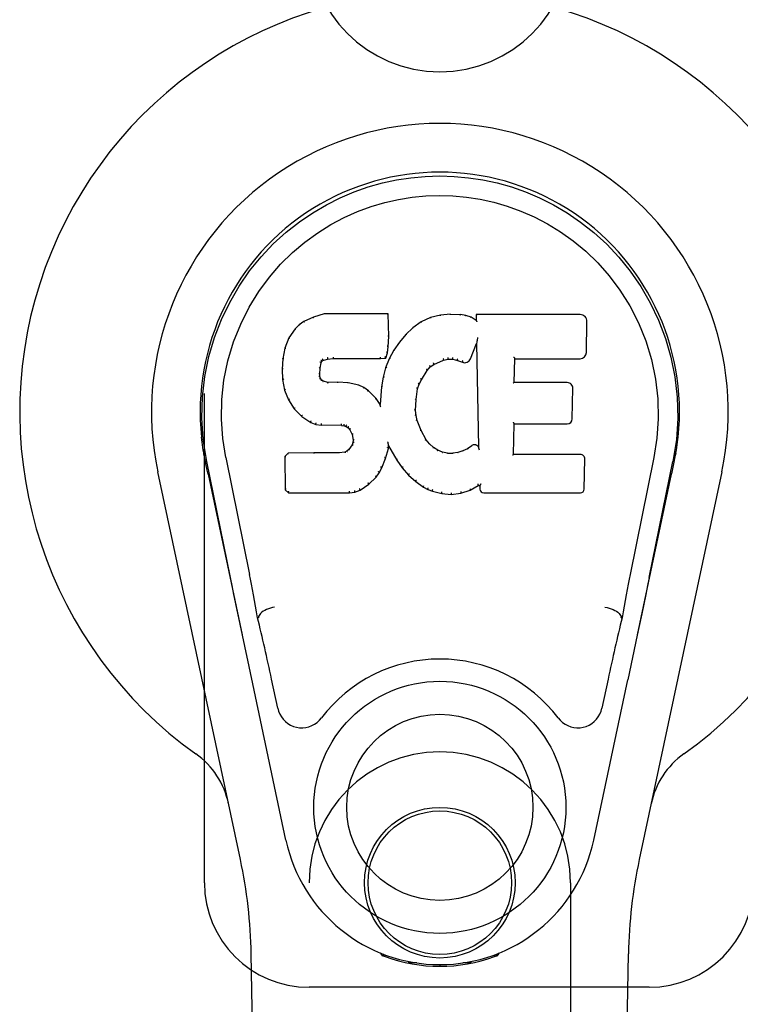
# Model space of a CAD drawing. Header units: inches. Extents: x 0 to 212, y 0 to 138.
# Tile 12 of 80: x 62.21 to 63.93, y 75.84 to 78.19. Entities that reach past the tile are written whole.
import ezdxf

# ---------------------------------------------------------------- set-up
doc = ezdxf.new("R2010")
doc.units = ezdxf.units.IN
doc.header["$LTSCALE"] = 11.6875
doc.header["$MEASUREMENT"] = 0
doc.linetypes.add('HIDDEN', pattern=[0.2, 0.1, -0.1])
doc.layers.add('SECONDARY_DOOR_ASSEMBLY', color=7, linetype='CONTINUOUS')

msp = doc.modelspace()

# ---------------------------------------------------------------- linework, layer by layer
at = {"layer": 'SECONDARY_DOOR_ASSEMBLY', "color": 8, "linetype": 'HIDDEN'}
for p, q in [((62.65, 76.1293), (62.65, 78.3793)), ((62.9, 74.2718), (62.9, 76.1293)), ((63.525, 76.1293), (63.525, 74.2718)), ((63.7125, 75.8793), (62.9, 75.8793))]:
    msp.add_line(p, q, dxfattribs=at)
at = {"layer": 'SECONDARY_DOOR_ASSEMBLY', "color": 7, "linetype": 'Continuous'}
for p, q in [((62.8875, 77.4699), (62.8764, 77.4622)), ((62.9106, 77.4805), (62.8875, 77.4699)), ((62.8878, 77.4693), (62.8875, 77.4699)), ((62.9364, 77.4887), (62.9106, 77.4805)), ((62.9109, 77.4799), (62.9106, 77.4805)), ((62.9365, 77.4881), (62.9364, 77.4887)), ((63.0893, 77.4887), (62.9364, 77.4887)), ((63.0887, 77.4881), (63.0893, 77.4887)), ((63.0905, 77.4339), (63.0893, 77.4887)), ((63.1679, 77.4696), (63.1483, 77.4553)), ((63.1904, 77.4795), (63.1679, 77.4696)), ((63.1682, 77.469), (63.1679, 77.4696)), ((63.214, 77.4849), (63.1904, 77.4795)), ((63.1906, 77.4789), (63.1904, 77.4795)), ((63.2376, 77.4873), (63.214, 77.4849)), ((63.2141, 77.4843), (63.214, 77.4849)), ((63.2376, 77.4866), (63.2376, 77.4873)), ((63.2376, 77.4873), (63.2616, 77.4868)), ((63.2377, 77.486), (63.2376, 77.4866)), ((63.2615, 77.4862), (63.2616, 77.4868)), ((63.2744, 77.4848), (63.2616, 77.4868)), ((63.2743, 77.4842), (63.2744, 77.4848)), ((63.2873, 77.4806), (63.2744, 77.4848)), ((63.287, 77.48), (63.2873, 77.4806)), ((63.2994, 77.4726), (63.2873, 77.4806)), ((63.2991, 77.4867), (63.2994, 77.4726)), ((63.2998, 77.4861), (63.2991, 77.4867)), ((63.5479, 77.4867), (63.2991, 77.4867)), ((63.2994, 77.4726), (63.3, 77.4715)), ((63.5627, 77.3959), (63.564, 77.4703)), ((62.8665, 77.4527), (62.8517, 77.4308)), ((62.8764, 77.4622), (62.8665, 77.4527)), ((62.8669, 77.4522), (62.8665, 77.4527)), ((62.8768, 77.4617), (62.8764, 77.4622)), ((63.1483, 77.4553), (63.1312, 77.4389)), ((63.1487, 77.4548), (63.1483, 77.4553)), ((62.8517, 77.4308), (62.842, 77.4062)), ((62.8523, 77.4305), (62.8517, 77.4308)), ((63.0891, 77.4095), (63.0905, 77.4339)), ((63.0899, 77.4339), (63.0905, 77.4339)), ((63.1312, 77.4389), (63.116, 77.4211)), ((63.1316, 77.4385), (63.1312, 77.4389)), ((63.3011, 77.4224), (63.301, 77.4219)), ((63.3012, 77.4231), (63.3011, 77.4224)), ((63.3013, 77.4238), (63.3012, 77.4231)), ((63.3015, 77.425), (63.3013, 77.4238)), ((63.3017, 77.426), (63.3015, 77.425)), ((63.3019, 77.4273), (63.3017, 77.426)), ((63.3021, 77.4287), (63.3019, 77.4273)), ((63.3025, 77.4306), (63.3021, 77.4287)), ((63.3027, 77.4317), (63.3025, 77.4306)), ((62.842, 77.4062), (62.837, 77.3811)), ((62.8426, 77.406), (62.842, 77.4062)), ((63.0875, 77.3952), (63.0891, 77.4095)), ((63.0885, 77.4095), (63.0891, 77.4095)), ((63.1027, 77.4019), (63.0916, 77.3811)), ((63.116, 77.4211), (63.1027, 77.4019)), ((63.1032, 77.4015), (63.1027, 77.4019)), ((63.1165, 77.4207), (63.116, 77.4211)), ((63.2855, 77.3809), (63.3003, 77.4177)), ((63.3009, 77.4206), (63.3003, 77.4177)), ((63.3003, 77.4177), (63.3047, 77.1705)), ((62.837, 77.3811), (62.8356, 77.3562)), ((62.8376, 77.381), (62.837, 77.3811)), ((62.9286, 77.3715), (62.9302, 77.3748)), ((62.9297, 77.3752), (62.9302, 77.3748)), ((62.9302, 77.3748), (62.9328, 77.3769)), ((62.9325, 77.3774), (62.9328, 77.3769)), ((62.9328, 77.3769), (62.9441, 77.3804)), ((62.944, 77.3809), (62.9441, 77.3804)), ((62.9441, 77.3804), (62.9575, 77.3814)), ((62.9574, 77.3853), (62.9574, 77.3839)), ((62.9574, 77.382), (62.9575, 77.3814)), ((62.9575, 77.3814), (63.0704, 77.3814)), ((63.0704, 77.3839), (63.0703, 77.3853)), ((63.0704, 77.3814), (63.0831, 77.3825)), ((63.0704, 77.382), (63.0704, 77.3814)), ((63.0826, 77.383), (63.0831, 77.3825)), ((63.0916, 77.3811), (63.083, 77.3593)), ((63.0831, 77.3825), (63.0875, 77.3952)), ((63.087, 77.3953), (63.0875, 77.3952)), ((63.0922, 77.3809), (63.0916, 77.3811)), ((63.1983, 77.3677), (63.2216, 77.3774)), ((63.2215, 77.3779), (63.2216, 77.3774)), ((63.2216, 77.3774), (63.2324, 77.3801)), ((63.2323, 77.3807), (63.2324, 77.3801)), ((63.2324, 77.3801), (63.2433, 77.38)), ((63.2434, 77.3805), (63.2433, 77.38)), ((63.2433, 77.38), (63.2547, 77.3773)), ((63.2549, 77.3778), (63.2547, 77.3773)), ((63.2547, 77.3773), (63.2663, 77.3728)), ((63.3903, 77.3241), (63.3913, 77.3813)), ((63.3907, 77.3819), (63.3913, 77.3813)), ((63.3913, 77.3813), (63.5479, 77.3813)), ((62.8356, 77.3562), (62.8368, 77.3312)), ((62.8362, 77.3562), (62.8356, 77.3562)), ((62.9257, 77.3445), (62.9266, 77.3585)), ((62.926, 77.3585), (62.9266, 77.3585)), ((62.9266, 77.3585), (62.9286, 77.3715)), ((62.928, 77.3717), (62.9286, 77.3715)), ((63.083, 77.3593), (63.077, 77.3368)), ((63.0836, 77.3591), (63.083, 77.3593)), ((63.1684, 77.3309), (63.1824, 77.353)), ((63.1819, 77.3533), (63.1824, 77.353)), ((63.1824, 77.353), (63.1895, 77.3617)), ((63.1891, 77.3621), (63.1895, 77.3617)), ((63.1895, 77.3617), (63.1983, 77.3677)), ((63.198, 77.3682), (63.1983, 77.3677)), ((63.2666, 77.3733), (63.2663, 77.3728)), ((62.8368, 77.3312), (62.8414, 77.3063)), ((62.8374, 77.3312), (62.8368, 77.3312)), ((62.9251, 77.3445), (62.9257, 77.3445)), ((62.9256, 77.3384), (62.9261, 77.3386)), ((62.9261, 77.3386), (62.9257, 77.3445)), ((62.9276, 77.3339), (62.9261, 77.3386)), ((62.927, 77.3336), (62.9276, 77.3339)), ((62.9303, 77.3302), (62.9276, 77.3339)), ((62.9298, 77.3298), (62.9303, 77.3302)), ((62.9339, 77.3275), (62.9303, 77.3302)), ((63.077, 77.3368), (63.0732, 77.3141)), ((63.0776, 77.3367), (63.077, 77.3368)), ((63.1629, 77.3202), (63.1684, 77.3309)), ((63.1679, 77.3312), (63.1684, 77.3309)), ((62.842, 77.3065), (62.8414, 77.3063)), ((62.8414, 77.3063), (62.8507, 77.2826)), ((62.9337, 77.3269), (62.9339, 77.3275)), ((62.9454, 77.3242), (62.9339, 77.3275)), ((62.9685, 77.325), (62.9454, 77.3242)), ((62.9454, 77.3236), (62.9454, 77.3242)), ((62.9684, 77.3238), (62.9685, 77.3244)), ((62.9685, 77.3244), (62.9685, 77.325)), ((62.9935, 77.3237), (62.9685, 77.325)), ((62.9934, 77.3231), (62.9935, 77.3237)), ((63.0186, 77.3182), (62.9935, 77.3237)), ((63.0184, 77.3176), (63.0186, 77.3182)), ((63.0311, 77.3125), (63.0186, 77.3182)), ((63.0308, 77.3119), (63.0311, 77.3125)), ((63.0422, 77.3046), (63.0311, 77.3125)), ((63.0418, 77.3041), (63.0422, 77.3046)), ((63.0603, 77.2864), (63.0422, 77.3046)), ((63.0732, 77.3141), (63.0695, 77.2719)), ((63.0737, 77.314), (63.0732, 77.3141)), ((63.1559, 77.2835), (63.1594, 77.3091)), ((63.1588, 77.3092), (63.1594, 77.3091)), ((63.1594, 77.3091), (63.1629, 77.3202)), ((63.1624, 77.3204), (63.1629, 77.3202)), ((63.3897, 77.3235), (63.3903, 77.3241)), ((63.5169, 77.3241), (63.3903, 77.3241)), ((63.529, 77.2374), (63.5303, 77.3105)), ((62.8512, 77.2829), (62.8507, 77.2826)), ((62.8507, 77.2826), (62.8647, 77.2612)), ((63.0599, 77.286), (63.0603, 77.2864)), ((63.0695, 77.2719), (63.0603, 77.2864)), ((63.1547, 77.2574), (63.1559, 77.2835)), ((63.1553, 77.2835), (63.1559, 77.2835)), ((62.8652, 77.2616), (62.8647, 77.2612)), ((62.8647, 77.2612), (62.8825, 77.2429)), ((63.07, 77.2701), (63.0695, 77.2719)), ((63.1541, 77.2574), (63.1547, 77.2574)), ((63.1557, 77.2453), (63.1547, 77.2574)), ((62.8828, 77.2434), (62.8825, 77.2429)), ((62.8825, 77.2429), (62.9039, 77.2291)), ((63.1551, 77.2452), (63.1557, 77.2453)), ((63.1583, 77.2334), (63.1557, 77.2453)), ((62.9041, 77.2296), (62.9039, 77.2291)), ((62.9039, 77.2291), (62.9165, 77.2244)), ((62.9166, 77.225), (62.9165, 77.2244)), ((62.9165, 77.2244), (62.9294, 77.2222)), ((62.9295, 77.2228), (62.9294, 77.2222)), ((62.9772, 77.2218), (62.9294, 77.2222)), ((62.9772, 77.2223), (62.9772, 77.2218)), ((62.9772, 77.2218), (62.9836, 77.2212)), ((62.9837, 77.2217), (62.9836, 77.2212)), ((62.9836, 77.2212), (62.9887, 77.2195)), ((62.9889, 77.22), (62.9887, 77.2195)), ((62.9887, 77.2195), (62.9931, 77.2161)), ((62.9935, 77.2166), (62.9931, 77.2161)), ((62.9931, 77.2161), (62.9971, 77.2115)), ((62.9975, 77.2119), (62.9971, 77.2115)), ((62.9971, 77.2115), (63.0029, 77.1998)), ((63.1577, 77.2332), (63.1583, 77.2334)), ((63.1677, 77.2094), (63.1583, 77.2334)), ((63.3885, 77.1525), (63.3898, 77.2256)), ((63.3892, 77.2261), (63.3898, 77.2256)), ((63.3898, 77.2256), (63.5169, 77.2256)), ((63.0035, 77.2), (63.0029, 77.1998)), ((63.0029, 77.1998), (63.0053, 77.1865)), ((63.1672, 77.2091), (63.1677, 77.2094)), ((63.1802, 77.1871), (63.1677, 77.2094)), ((63.1797, 77.1867), (63.1802, 77.1871)), ((63.1881, 77.1777), (63.1802, 77.1871)), ((62.9947, 77.1644), (62.9902, 77.16)), ((63.003, 77.1755), (62.9947, 77.1644)), ((62.9952, 77.164), (62.9947, 77.1644)), ((63.0048, 77.1807), (63.003, 77.1755)), ((63.0035, 77.1752), (63.003, 77.1755)), ((63.0053, 77.1865), (63.0048, 77.1807)), ((63.0054, 77.1805), (63.0048, 77.1807)), ((63.0059, 77.1865), (63.0053, 77.1865)), ((63.0828, 77.1429), (63.0897, 77.1669)), ((63.0886, 77.1816), (63.0884, 77.1827)), ((63.0888, 77.1809), (63.0886, 77.1816)), ((63.0889, 77.1803), (63.0888, 77.1809)), ((63.089, 77.1796), (63.0889, 77.1803)), ((63.0892, 77.179), (63.089, 77.1796)), ((63.0891, 77.167), (63.0897, 77.1669)), ((63.0893, 77.1784), (63.0892, 77.179)), ((63.0894, 77.1777), (63.0893, 77.1784)), ((63.0897, 77.1669), (63.0902, 77.1728)), ((63.0902, 77.1728), (63.0898, 77.1747)), ((63.0902, 77.1728), (63.1094, 77.1388)), ((63.1876, 77.1773), (63.1881, 77.1777)), ((63.1974, 77.1694), (63.1881, 77.1777)), ((63.197, 77.1689), (63.1974, 77.1694)), ((63.2076, 77.1625), (63.1974, 77.1694)), ((63.2786, 77.1662), (63.2673, 77.161)), ((63.2891, 77.1734), (63.2786, 77.1662)), ((63.279, 77.1657), (63.2786, 77.1662)), ((63.2894, 77.1729), (63.2891, 77.1734)), ((63.3047, 77.1705), (63.3047, 77.1705)), ((63.3053, 77.1684), (63.3047, 77.1705)), ((63.3074, 77.163), (63.3067, 77.1651)), ((62.6489, 77.1536), (62.6484, 77.1564)), ((62.6485, 77.1564), (62.6499, 77.1493)), ((62.651, 77.1427), (62.6489, 77.1536)), ((62.6516, 77.1397), (62.651, 77.1427)), ((62.6522, 77.1365), (62.6516, 77.1397)), ((62.701, 77.1449), (62.758, 76.8659)), ((62.8497, 77.1556), (62.8417, 77.1475)), ((62.8417, 77.1475), (62.8431, 77.0683)), ((62.8423, 77.1473), (62.8417, 77.1475)), ((62.9114, 77.1562), (62.8497, 77.1556)), ((62.8499, 77.155), (62.8497, 77.1556)), ((62.9721, 77.1565), (62.9114, 77.1562)), ((62.9114, 77.1556), (62.9114, 77.1562)), ((62.9114, 77.1556), (62.9114, 77.155)), ((62.9857, 77.1576), (62.9721, 77.1565)), ((62.9721, 77.1559), (62.9721, 77.1565)), ((62.9721, 77.1559), (62.9722, 77.1553)), ((62.9902, 77.16), (62.9857, 77.1576)), ((62.9859, 77.157), (62.9857, 77.1576)), ((62.9906, 77.1595), (62.9902, 77.16)), ((63.0736, 77.1201), (63.0828, 77.1429)), ((63.0823, 77.1431), (63.0828, 77.1429)), ((63.2073, 77.1619), (63.2076, 77.1625)), ((63.2187, 77.158), (63.2076, 77.1625)), ((63.2186, 77.1574), (63.2187, 77.158)), ((63.2309, 77.1558), (63.2187, 77.158)), ((63.2309, 77.1552), (63.2309, 77.1558)), ((63.2309, 77.1558), (63.2433, 77.1553)), ((63.2554, 77.1572), (63.2433, 77.1553)), ((63.2434, 77.1547), (63.2433, 77.1553)), ((63.2435, 77.1541), (63.2434, 77.1547)), ((63.2673, 77.161), (63.2554, 77.1572)), ((63.2555, 77.1566), (63.2554, 77.1572)), ((63.2676, 77.1604), (63.2673, 77.161)), ((63.3879, 77.1519), (63.3885, 77.1525)), ((63.5485, 77.1525), (63.3885, 77.1525)), ((63.5576, 77.0698), (63.5589, 77.1419)), ((63.724, 77.1449), (63.667, 76.8659)), ((63.773, 77.1377), (63.7735, 77.1404)), ((63.7735, 77.1404), (63.774, 77.1431)), ((63.774, 77.1431), (63.7756, 77.1514)), ((63.7765, 77.1564), (63.7751, 77.1493)), ((63.7756, 77.1514), (63.7765, 77.1564)), ((62.6535, 77.13), (62.6522, 77.1365)), ((62.6566, 77.1152), (62.6535, 77.13)), ((62.712, 76.8588), (62.6555, 77.1357)), ((63.0678, 77.1089), (63.0736, 77.1201)), ((63.0731, 77.1203), (63.0736, 77.1201)), ((63.1098, 77.1391), (63.1094, 77.1388)), ((63.1094, 77.1388), (63.1226, 77.1201)), ((63.123, 77.1204), (63.1226, 77.1201)), ((63.1226, 77.1201), (63.1379, 77.1031)), ((63.713, 76.8588), (63.7695, 77.1357)), ((63.7714, 77.13), (63.773, 77.1377)), ((62.736, 76.1847), (62.5386, 77.1107)), ((62.6586, 77.1057), (62.6566, 77.1152)), ((62.6586, 77.1057), (62.7405, 76.7214)), ((63.0426, 77.0811), (63.0605, 77.0983)), ((63.06, 77.0987), (63.0605, 77.0983)), ((63.0605, 77.0983), (63.0678, 77.1089)), ((63.0673, 77.1092), (63.0678, 77.1089)), ((63.1383, 77.1035), (63.1379, 77.1031)), ((63.1379, 77.1031), (63.1549, 77.088)), ((63.6845, 76.7214), (63.7663, 77.1057)), ((63.8863, 77.1107), (63.689, 76.1847)), ((63.0218, 77.0668), (63.0426, 77.0811)), ((63.0423, 77.0815), (63.0426, 77.0811)), ((63.1553, 77.0884), (63.1549, 77.088)), ((63.1549, 77.088), (63.1732, 77.0741)), ((63.1735, 77.0745), (63.1732, 77.0741)), ((63.1732, 77.0741), (63.1837, 77.0687)), ((63.1839, 77.0692), (63.1837, 77.0687)), ((63.2852, 77.0668), (63.3038, 77.078)), ((63.3036, 77.0785), (63.3038, 77.078)), ((63.3038, 77.078), (63.3082, 77.078)), ((63.3087, 77.0785), (63.3082, 77.078)), ((63.3082, 77.078), (63.3083, 77.0698)), ((62.8437, 77.0685), (62.8431, 77.0683)), ((62.8431, 77.0683), (62.8507, 77.0609)), ((62.8509, 77.0614), (62.8507, 77.0609)), ((62.8507, 77.0609), (62.9968, 77.0609)), ((62.9968, 77.0634), (62.9967, 77.0648)), ((62.9968, 77.0609), (63.0096, 77.0625)), ((62.9968, 77.0614), (62.9968, 77.0609)), ((63.0095, 77.0631), (63.0096, 77.0625)), ((63.0096, 77.0625), (63.0218, 77.0668)), ((63.0215, 77.0673), (63.0218, 77.0668)), ((63.1837, 77.0687), (63.1947, 77.0649)), ((63.1949, 77.0655), (63.1947, 77.0649)), ((63.1947, 77.0649), (63.217, 77.0593)), ((63.2171, 77.0598), (63.217, 77.0593)), ((63.217, 77.0593), (63.2399, 77.0567)), ((63.2399, 77.0607), (63.2399, 77.0573)), ((63.2399, 77.0567), (63.263, 77.0599)), ((63.2399, 77.0573), (63.2399, 77.0567)), ((63.2629, 77.0605), (63.263, 77.0599)), ((63.263, 77.0599), (63.2852, 77.0668)), ((63.2849, 77.0673), (63.2852, 77.0668)), ((63.3174, 77.0609), (63.5485, 77.0609)), ((63.7046, 76.8182), (63.695, 76.7716)), ((63.695, 76.7716), (63.6843, 76.7208)), ((62.7462, 76.6944), (62.7352, 76.7466)), ((62.7791, 76.7621), (62.777, 76.7618)), ((63.6459, 76.7621), (63.6479, 76.7618)), ((63.6843, 76.7208), (63.6731, 76.6675)), ((62.7565, 76.6458), (62.7462, 76.6944)), ((62.8448, 76.2311), (62.7565, 76.6458)), ((63.6731, 76.6675), (63.6617, 76.6137)), ((62.8252, 76.5463), (62.8105, 76.6154)), ((63.5802, 76.2311), (63.6617, 76.6137)), ((63.6145, 76.6154), (63.5998, 76.5463)), ((62.834, 71.8198), (62.7617, 75.9591)), ((63.0737, 75.9558), (63.071, 75.9615)), ((63.0773, 75.9589), (63.0772, 75.9544)), ((63.0809, 75.9558), (63.0812, 75.9529)), ((63.3438, 75.9529), (63.3441, 75.9558)), ((63.3477, 75.9589), (63.3477, 75.9544)), ((63.354, 75.9615), (63.3512, 75.9558)), ((63.591, 71.8198), (63.6632, 75.9591)), ((63.1578, 75.9377), (63.1368, 75.9374)), ((63.2125, 75.9335), (63.2125, 75.9295)), ((63.2881, 75.9374), (63.2672, 75.9377))]:
    msp.add_line(p, q, dxfattribs=at)
for points in [[(62.6555, 77.1356), (62.6473, 77.1883), (62.6441, 77.24), (62.6455, 77.2903), (62.6511, 77.339), (62.6607, 77.3863), (62.674, 77.4316), (62.6906, 77.4748), (62.7103, 77.5158), (62.7329, 77.5546), (62.758, 77.5909), (62.7854, 77.6246), (62.8146, 77.6554), (62.8452, 77.6833), (62.8768, 77.7082), (62.909, 77.7301), (62.9416, 77.7492), (62.9745, 77.7657), (63.0077, 77.7797), (63.0414, 77.7915), (63.0753, 77.8011), (63.1091, 77.8084), (63.1432, 77.8136), (63.1777, 77.8168), (63.2125, 77.8179)], [(63.2125, 77.8179), (63.2467, 77.8168), (63.2811, 77.8137), (63.3154, 77.8085), (63.3496, 77.8011), (63.3835, 77.7915), (63.4172, 77.7797), (63.4508, 77.7655), (63.484, 77.7488), (63.5166, 77.7297), (63.5487, 77.7078), (63.5806, 77.6826), (63.6113, 77.6545), (63.6404, 77.6236), (63.6676, 77.59), (63.6927, 77.5536), (63.7153, 77.5146), (63.735, 77.4732), (63.7516, 77.4298), (63.7646, 77.3848), (63.774, 77.338), (63.7796, 77.2893), (63.7809, 77.2391), (63.7776, 77.1877), (63.7695, 77.1356)], [(62.701, 77.1449), (62.6937, 77.1906), (62.6906, 77.2367), (62.6916, 77.2835), (62.6967, 77.3301), (62.7062, 77.3764), (62.7197, 77.4214), (62.7367, 77.4641), (62.757, 77.5044), (62.78, 77.5416), (62.8052, 77.5758), (62.8321, 77.6069), (62.8605, 77.6349), (62.8901, 77.6599), (62.9206, 77.6821), (62.9519, 77.7017), (62.9838, 77.7186), (63.0159, 77.7329), (63.0483, 77.7449), (63.0809, 77.7545), (63.1136, 77.7619), (63.1462, 77.7671), (63.1788, 77.7703), (63.2113, 77.7714), (63.2439, 77.7704), (63.2764, 77.7674), (63.3088, 77.7624), (63.3413, 77.7552), (63.3737, 77.7458), (63.4061, 77.7341), (63.4381, 77.7201), (63.4697, 77.7036), (63.5008, 77.6845), (63.5314, 77.6626), (63.5612, 77.6378), (63.5899, 77.61), (63.6171, 77.5792), (63.6427, 77.545), (63.6661, 77.5077), (63.6868, 77.4671), (63.7044, 77.424), (63.7181, 77.379), (63.7278, 77.3326)], [(62.8879, 77.4694), (62.888, 77.4694), (62.8881, 77.4694), (62.8882, 77.4694), (62.8884, 77.4693), (62.8886, 77.4692), (62.8888, 77.469)], [(62.9109, 77.4799), (62.911, 77.4799), (62.9111, 77.4799), (62.9112, 77.4798), (62.9113, 77.4797), (62.9114, 77.4796), (62.9116, 77.4795)], [(62.9365, 77.4881), (62.9365, 77.4881), (62.9366, 77.488), (62.9366, 77.4879), (62.9367, 77.4878), (62.9367, 77.4877), (62.9368, 77.4875)], [(63.0881, 77.4881), (63.0879, 77.4881), (63.0877, 77.488), (63.0875, 77.4879), (63.0873, 77.4878), (63.087, 77.4877), (63.0868, 77.4875)], [(63.1692, 77.4687), (63.169, 77.4689), (63.1688, 77.469), (63.1686, 77.469), (63.1685, 77.4691), (63.1684, 77.4691), (63.1682, 77.469)], [(63.1912, 77.4784), (63.1911, 77.4786), (63.191, 77.4787), (63.1909, 77.4788), (63.1908, 77.4789), (63.1907, 77.4789), (63.1906, 77.4789)], [(63.2144, 77.4837), (63.2144, 77.4839), (63.2143, 77.484), (63.2143, 77.4841), (63.2142, 77.4842), (63.2142, 77.4843), (63.2141, 77.4843)], [(63.2614, 77.4856), (63.2614, 77.4858), (63.2614, 77.4859), (63.2615, 77.486), (63.2615, 77.4861), (63.2615, 77.4862), (63.2615, 77.4862)], [(63.2738, 77.4837), (63.2739, 77.4838), (63.274, 77.484), (63.2741, 77.4841), (63.2741, 77.4842), (63.2742, 77.4842), (63.2743, 77.4842)], [(63.2862, 77.4796), (63.2863, 77.4798), (63.2865, 77.4799), (63.2866, 77.48), (63.2868, 77.48), (63.2869, 77.4801), (63.287, 77.48)], [(63.3018, 77.4854), (63.3015, 77.4856), (63.3012, 77.4858), (63.301, 77.4859), (63.3008, 77.486), (63.3006, 77.486), (63.3004, 77.486)], [(63.302, 77.4692), (63.3017, 77.4696), (63.3015, 77.47), (63.3012, 77.4704), (63.3009, 77.4707), (63.3007, 77.471), (63.3004, 77.4712)], [(62.867, 77.4523), (62.8672, 77.4524), (62.8674, 77.4525), (62.8676, 77.4525), (62.8679, 77.4525), (62.8682, 77.4524), (62.8684, 77.4523)], [(62.8768, 77.4617), (62.877, 77.4618), (62.8771, 77.4618), (62.8773, 77.4618), (62.8775, 77.4618), (62.8777, 77.4617), (62.878, 77.4615)], [(63.1499, 77.4546), (63.1496, 77.4548), (63.1494, 77.4549), (63.1492, 77.4549), (63.149, 77.4549), (63.1488, 77.4548), (63.1487, 77.4547)], [(62.8523, 77.4306), (62.8525, 77.4308), (62.8527, 77.4309), (62.853, 77.431), (62.8533, 77.4311), (62.8537, 77.4311), (62.854, 77.431)], [(63.0899, 77.4339), (63.0898, 77.4343), (63.0896, 77.4347), (63.0893, 77.4349), (63.0889, 77.4351), (63.0884, 77.4353), (63.0879, 77.4353)], [(63.133, 77.4385), (63.1328, 77.4386), (63.1325, 77.4387), (63.1323, 77.4387), (63.132, 77.4387), (63.1318, 77.4386), (63.1316, 77.4384)], [(63.301, 77.4219), (63.301, 77.4217), (63.301, 77.4215), (63.3009, 77.4214)], [(62.8427, 77.4061), (62.8428, 77.4063), (62.8431, 77.4065), (62.8434, 77.4067), (62.8437, 77.4068), (62.8441, 77.4068), (62.8445, 77.4068)], [(63.0885, 77.4095), (63.0885, 77.4099), (63.0883, 77.4103), (63.088, 77.4106), (63.0876, 77.4108), (63.0871, 77.411), (63.0866, 77.4111)], [(63.1049, 77.4019), (63.1045, 77.4019), (63.1042, 77.402), (63.1039, 77.4019), (63.1036, 77.4019), (63.1034, 77.4017), (63.1032, 77.4015)], [(63.118, 77.4209), (63.1177, 77.421), (63.1174, 77.4211), (63.1172, 77.4211), (63.1169, 77.421), (63.1167, 77.4209), (63.1165, 77.4207)], [(63.3009, 77.4214), (63.3009, 77.4211), (63.3009, 77.421), (63.3009, 77.4208)], [(62.8376, 77.3811), (62.8377, 77.3814), (62.838, 77.3817), (62.8383, 77.3819), (62.8387, 77.3821), (62.8391, 77.3821), (62.8395, 77.3821)], [(62.9281, 77.3778), (62.9287, 77.3775), (62.9291, 77.3771), (62.9295, 77.3767), (62.9298, 77.3762), (62.9299, 77.3757), (62.9298, 77.3753)], [(62.9315, 77.3806), (62.9318, 77.3802), (62.9321, 77.3798), (62.9324, 77.3794), (62.9326, 77.3789), (62.9327, 77.3784), (62.9327, 77.378), (62.9327, 77.3777), (62.9326, 77.3775)], [(62.9436, 77.3843), (62.9438, 77.3838), (62.9439, 77.3834), (62.944, 77.3828), (62.9441, 77.3823), (62.9441, 77.3818), (62.9441, 77.3814), (62.9441, 77.3811), (62.944, 77.3809)], [(62.9574, 77.3839), (62.9575, 77.3834), (62.9575, 77.383), (62.9575, 77.3826), (62.9575, 77.3822), (62.9575, 77.382), (62.9574, 77.382)], [(63.0704, 77.382), (63.0704, 77.382), (63.0704, 77.3822), (63.0704, 77.3826), (63.0704, 77.383), (63.0704, 77.3834), (63.0704, 77.3839)], [(63.0827, 77.3833), (63.0828, 77.3836), (63.0827, 77.384), (63.0826, 77.3843), (63.0824, 77.3847), (63.0822, 77.3852), (63.0819, 77.3856), (63.0815, 77.3859), (63.0812, 77.3863)], [(63.087, 77.3955), (63.0869, 77.3958), (63.0868, 77.3962), (63.0865, 77.3965), (63.0861, 77.3968), (63.0856, 77.397), (63.085, 77.3971)], [(63.0939, 77.3814), (63.0936, 77.3815), (63.0932, 77.3815), (63.0929, 77.3814), (63.0926, 77.3813), (63.0923, 77.3811), (63.0921, 77.3808)], [(63.2215, 77.3779), (63.2216, 77.3781), (63.2217, 77.3783), (63.2217, 77.3787), (63.2216, 77.3791), (63.2215, 77.3797), (63.2213, 77.3802), (63.2211, 77.3807), (63.2208, 77.3812)], [(63.2323, 77.3807), (63.2324, 77.3808), (63.2324, 77.381), (63.2324, 77.3814), (63.2324, 77.3818), (63.2324, 77.3824), (63.2323, 77.3829), (63.2322, 77.3835), (63.2321, 77.384)], [(63.2434, 77.3805), (63.2433, 77.3806), (63.2433, 77.3808), (63.2433, 77.3812), (63.2433, 77.3817), (63.2433, 77.3822), (63.2434, 77.3828), (63.2435, 77.3834), (63.2436, 77.3839)], [(63.2549, 77.3778), (63.2547, 77.378), (63.2547, 77.3782), (63.2547, 77.3786), (63.2547, 77.379), (63.2548, 77.3796), (63.255, 77.3801), (63.2552, 77.3806), (63.2555, 77.3811)], [(63.2673, 77.3765), (63.267, 77.3761), (63.2668, 77.3756), (63.2666, 77.3751), (63.2664, 77.3746), (63.2663, 77.3741), (63.2663, 77.3737), (63.2664, 77.3735), (63.2666, 77.3733)], [(63.3887, 77.3852), (63.389, 77.385), (63.3892, 77.3848), (63.3895, 77.3846), (63.3897, 77.3843), (63.3899, 77.3841), (63.3901, 77.3838)], [(63.3901, 77.3838), (63.3903, 77.3836), (63.3904, 77.3833), (63.3905, 77.3831), (63.3906, 77.3829), (63.3907, 77.3827), (63.3907, 77.3825)], [(62.8362, 77.3562), (62.8363, 77.3566), (62.8365, 77.3569), (62.8368, 77.3572), (62.8372, 77.3574), (62.8376, 77.3575), (62.8381, 77.3575)], [(62.924, 77.3601), (62.9245, 77.36), (62.925, 77.3598), (62.9254, 77.3596), (62.9257, 77.3593), (62.9259, 77.3589), (62.926, 77.3585)], [(62.9261, 77.3736), (62.9266, 77.3735), (62.9271, 77.3733), (62.9275, 77.373), (62.9278, 77.3726), (62.928, 77.3722), (62.928, 77.3718)], [(63.0855, 77.3598), (63.085, 77.3599), (63.0847, 77.3599), (63.0843, 77.3598), (63.084, 77.3596), (63.0837, 77.3594), (63.0836, 77.3591)], [(63.1819, 77.3534), (63.182, 77.3536), (63.182, 77.354), (63.1819, 77.3543), (63.1817, 77.3547), (63.1814, 77.3551), (63.1811, 77.3554), (63.1807, 77.3556), (63.1803, 77.3558)], [(63.1891, 77.3622), (63.1893, 77.3625), (63.1893, 77.3628), (63.1892, 77.3632), (63.1891, 77.3635), (63.1888, 77.3639), (63.1885, 77.3643), (63.1881, 77.3647), (63.1877, 77.365)], [(63.198, 77.3682), (63.1982, 77.3684), (63.1982, 77.3687), (63.1982, 77.3691), (63.1981, 77.3695), (63.1979, 77.37), (63.1977, 77.3705), (63.1974, 77.3709), (63.197, 77.3713)], [(62.8374, 77.3313), (62.8375, 77.3317), (62.8377, 77.332), (62.838, 77.3323), (62.8384, 77.3326), (62.8388, 77.3327), (62.8394, 77.3328)], [(62.9232, 77.3458), (62.9236, 77.3458), (62.9241, 77.3457), (62.9245, 77.3455), (62.9248, 77.3452), (62.925, 77.3448), (62.9251, 77.3444)], [(62.9236, 77.3394), (62.924, 77.3394), (62.9245, 77.3394), (62.9248, 77.3393), (62.9251, 77.3391), (62.9254, 77.3388), (62.9255, 77.3385)], [(62.9252, 77.3341), (62.9256, 77.3342), (62.9259, 77.3342), (62.9262, 77.3342), (62.9265, 77.3341), (62.9267, 77.3339), (62.9269, 77.3338)], [(62.9284, 77.3297), (62.9287, 77.3298), (62.9289, 77.3299), (62.9292, 77.33), (62.9294, 77.3299), (62.9296, 77.3299), (62.9297, 77.3298)], [(63.0796, 77.3376), (63.0791, 77.3376), (63.0787, 77.3376), (63.0783, 77.3375), (63.078, 77.3373), (63.0778, 77.337), (63.0776, 77.3367)], [(63.1679, 77.3312), (63.168, 77.3316), (63.1679, 77.332), (63.1677, 77.3325), (63.1673, 77.3329), (63.1667, 77.3333), (63.1662, 77.3335)], [(63.7278, 77.3326), (63.7332, 77.2852), (63.7344, 77.2376), (63.7313, 77.191), (63.724, 77.1449)], [(62.842, 77.3065), (62.842, 77.3069), (62.8422, 77.3073), (62.8424, 77.3077), (62.8428, 77.308), (62.8433, 77.3082), (62.8439, 77.3084)], [(62.9328, 77.3265), (62.9329, 77.3267), (62.9331, 77.3268), (62.9332, 77.3269), (62.9334, 77.3269), (62.9335, 77.3269), (62.9336, 77.3269)], [(62.9451, 77.323), (62.9452, 77.3232), (62.9452, 77.3233), (62.9452, 77.3234), (62.9453, 77.3235), (62.9453, 77.3236), (62.9454, 77.3236)], [(62.9932, 77.3225), (62.9932, 77.3227), (62.9932, 77.3228), (62.9933, 77.3229), (62.9933, 77.323), (62.9934, 77.323), (62.9934, 77.3231)], [(63.0178, 77.3171), (63.0179, 77.3173), (63.018, 77.3174), (63.0181, 77.3175), (63.0182, 77.3175), (63.0183, 77.3176), (63.0184, 77.3176)], [(63.0298, 77.3116), (63.0301, 77.3118), (63.0303, 77.3119), (63.0304, 77.312), (63.0305, 77.312), (63.0307, 77.312), (63.0308, 77.312)], [(63.0405, 77.304), (63.0407, 77.3041), (63.041, 77.3042), (63.0412, 77.3043), (63.0414, 77.3043), (63.0416, 77.3042), (63.0417, 77.3042)], [(63.0757, 77.3151), (63.0752, 77.3151), (63.0748, 77.315), (63.0744, 77.3148), (63.0741, 77.3146), (63.0739, 77.3143), (63.0737, 77.3139)], [(63.1588, 77.3093), (63.1588, 77.3096), (63.1586, 77.31), (63.1583, 77.3104), (63.1579, 77.3107), (63.1574, 77.3109), (63.1569, 77.311)], [(63.1624, 77.3205), (63.1624, 77.3209), (63.1623, 77.3213), (63.162, 77.3217), (63.1616, 77.322), (63.1611, 77.3223), (63.1605, 77.3225)], [(63.3876, 77.3229), (63.3879, 77.323), (63.3882, 77.3232), (63.3884, 77.3233), (63.3886, 77.3234), (63.3888, 77.3234), (63.389, 77.3234)], [(62.8512, 77.2829), (62.8512, 77.2833), (62.8513, 77.2838), (62.8515, 77.2842), (62.8519, 77.2846), (62.8524, 77.2849), (62.853, 77.2851)], [(63.0583, 77.2861), (63.0586, 77.2862), (63.0589, 77.2863), (63.0592, 77.2863), (63.0594, 77.2863), (63.0596, 77.2862), (63.0598, 77.2861)], [(63.1553, 77.2836), (63.1552, 77.2839), (63.155, 77.2843), (63.1547, 77.2846), (63.1543, 77.2848), (63.1538, 77.285), (63.1533, 77.2851)], [(62.8651, 77.2617), (62.865, 77.2619), (62.865, 77.2623), (62.8651, 77.2626), (62.8653, 77.263), (62.8656, 77.2633), (62.8659, 77.2637), (62.8663, 77.264), (62.8667, 77.2642)], [(63.0714, 77.2655), (63.0709, 77.2673), (63.0707, 77.2682), (63.0704, 77.2689), (63.0702, 77.2695), (63.0701, 77.2699)], [(63.1541, 77.2575), (63.154, 77.2578), (63.1538, 77.2581), (63.1535, 77.2584), (63.1531, 77.2586), (63.1526, 77.2587), (63.1521, 77.2587)], [(62.8828, 77.2434), (62.8827, 77.2437), (62.8826, 77.244), (62.8827, 77.2444), (62.8828, 77.2448), (62.883, 77.2452), (62.8833, 77.2456), (62.8837, 77.246), (62.8841, 77.2463)], [(63.1551, 77.2452), (63.1549, 77.2455), (63.1547, 77.2458), (63.1544, 77.246), (63.154, 77.2461), (63.1536, 77.2462), (63.1532, 77.2462)], [(63.1577, 77.2333), (63.1576, 77.2336), (63.1573, 77.2338), (63.157, 77.2339), (63.1567, 77.234), (63.1563, 77.2341), (63.1559, 77.234)], [(62.9041, 77.2296), (62.9039, 77.2298), (62.9039, 77.2301), (62.9039, 77.2305), (62.904, 77.2309), (62.9042, 77.2314), (62.9044, 77.2319), (62.9047, 77.2323), (62.905, 77.2327)], [(62.9166, 77.225), (62.9165, 77.2251), (62.9165, 77.2253), (62.9165, 77.2257), (62.9165, 77.2262), (62.9166, 77.2267), (62.9167, 77.2272), (62.9169, 77.2278), (62.9171, 77.2283)], [(62.9295, 77.2228), (62.9294, 77.2229), (62.9294, 77.2231), (62.9294, 77.2235), (62.9294, 77.2239), (62.9295, 77.2245), (62.9295, 77.2251), (62.9296, 77.2256), (62.9297, 77.2262)], [(62.9772, 77.2223), (62.9772, 77.2224), (62.9772, 77.2226), (62.9772, 77.223), (62.9772, 77.2235), (62.9772, 77.224), (62.9773, 77.2246), (62.9773, 77.2252), (62.9773, 77.2257)], [(62.9837, 77.2217), (62.9836, 77.2218), (62.9836, 77.2221), (62.9836, 77.2224), (62.9836, 77.2229), (62.9837, 77.2234), (62.9838, 77.224), (62.984, 77.2246), (62.9841, 77.225)], [(62.9889, 77.22), (62.9888, 77.2202), (62.9887, 77.2205), (62.9887, 77.2209), (62.9888, 77.2213), (62.989, 77.2218), (62.9893, 77.2223), (62.9895, 77.2227), (62.9899, 77.2231)], [(62.9936, 77.2165), (62.9934, 77.2168), (62.9933, 77.2172), (62.9934, 77.2176), (62.9936, 77.218), (62.9938, 77.2184), (62.9941, 77.2188), (62.9945, 77.2191), (62.9949, 77.2194)], [(62.9975, 77.2119), (62.9974, 77.2123), (62.9975, 77.2128), (62.9978, 77.2132), (62.9981, 77.2137), (62.9986, 77.214), (62.9992, 77.2143)], [(63.3873, 77.2295), (63.3875, 77.2293), (63.3878, 77.2291), (63.388, 77.2288), (63.3883, 77.2286), (63.3885, 77.2283), (63.3887, 77.2281)], [(63.3887, 77.2281), (63.3888, 77.2278), (63.389, 77.2276), (63.3891, 77.2273), (63.3892, 77.2271), (63.3892, 77.2269), (63.3892, 77.2267)], [(62.6484, 77.1564), (62.6473, 77.1627), (62.6463, 77.169), (62.6453, 77.1753), (62.6445, 77.1816), (62.6437, 77.1877), (62.643, 77.1939)], [(63.0035, 77.2001), (63.0035, 77.2005), (63.0037, 77.2009), (63.004, 77.2012), (63.0044, 77.2016), (63.0048, 77.2018), (63.0054, 77.202)], [(63.0059, 77.1867), (63.006, 77.187), (63.0062, 77.1873), (63.0065, 77.1876), (63.0069, 77.1878), (63.0074, 77.1879), (63.0079, 77.188)], [(63.1672, 77.2092), (63.167, 77.2094), (63.1668, 77.2096), (63.1665, 77.2097), (63.1661, 77.2097), (63.1658, 77.2097), (63.1654, 77.2097)], [(63.178, 77.1869), (63.1784, 77.187), (63.1787, 77.1871), (63.1789, 77.1871), (63.1792, 77.187), (63.1794, 77.1869), (63.1796, 77.1868)], [(63.7765, 77.1564), (63.7776, 77.1628), (63.7787, 77.1692), (63.7796, 77.1755), (63.7805, 77.1817), (63.7813, 77.1878), (63.782, 77.1939)], [(62.9952, 77.164), (62.9954, 77.1642), (62.9956, 77.1643), (62.9959, 77.1643), (62.9961, 77.1643), (62.9964, 77.1642), (62.9967, 77.1641)], [(63.0036, 77.1753), (63.0038, 77.1754), (63.004, 77.1756), (63.0043, 77.1756), (63.0046, 77.1757), (63.0049, 77.1757), (63.0053, 77.1756)], [(63.0055, 77.1807), (63.0056, 77.1809), (63.0059, 77.1811), (63.0062, 77.1813), (63.0065, 77.1814), (63.0069, 77.1815), (63.0074, 77.1815)], [(63.0891, 77.1671), (63.0891, 77.1674), (63.0889, 77.1678), (63.0886, 77.1681), (63.0882, 77.1684), (63.0877, 77.1686), (63.0872, 77.1687)], [(63.0896, 77.1765), (63.0896, 77.1768), (63.0895, 77.177), (63.0894, 77.1777)], [(63.0898, 77.1749), (63.0898, 77.1751), (63.0898, 77.1752), (63.0898, 77.1754), (63.0898, 77.1756), (63.0897, 77.1758), (63.0897, 77.176), (63.0897, 77.1763), (63.0896, 77.1765)], [(63.1862, 77.1773), (63.1865, 77.1774), (63.1867, 77.1775), (63.187, 77.1775), (63.1872, 77.1775), (63.1874, 77.1774), (63.1876, 77.1773)], [(63.1958, 77.1687), (63.1961, 77.1688), (63.1963, 77.1689), (63.1965, 77.169), (63.1967, 77.169), (63.1969, 77.1689), (63.197, 77.1688)], [(63.2799, 77.1654), (63.2797, 77.1655), (63.2795, 77.1656), (63.2794, 77.1657), (63.2792, 77.1657), (63.2791, 77.1657), (63.279, 77.1657)], [(63.3046, 77.1706), (63.3039, 77.1715), (63.3032, 77.1723), (63.3025, 77.1729), (63.3018, 77.1735), (63.301, 77.174), (63.3003, 77.1744), (63.2995, 77.1748), (63.2987, 77.1751), (63.2979, 77.1753), (63.2971, 77.1754), (63.2963, 77.1755), (63.2955, 77.1756)], [(63.3067, 77.1651), (63.3063, 77.1661), (63.306, 77.1669), (63.3057, 77.1676), (63.3055, 77.1681)], [(62.8426, 77.1475), (62.8428, 77.1477), (62.843, 77.1478), (62.8433, 77.1479), (62.8436, 77.1479), (62.844, 77.1479), (62.8443, 77.1478)], [(62.85, 77.155), (62.8501, 77.155), (62.8502, 77.1549), (62.8504, 77.1548), (62.8505, 77.1547), (62.8506, 77.1546), (62.8508, 77.1544)], [(62.9859, 77.157), (62.986, 77.157), (62.9861, 77.1569), (62.9862, 77.1568), (62.9863, 77.1567), (62.9864, 77.1566), (62.9865, 77.1564)], [(62.9907, 77.1595), (62.9908, 77.1596), (62.991, 77.1596), (62.9912, 77.1596), (62.9914, 77.1595), (62.9916, 77.1594), (62.9918, 77.1593)], [(63.0823, 77.143), (63.0823, 77.1435), (63.0822, 77.1439), (63.0819, 77.1443), (63.0815, 77.1447), (63.081, 77.1449), (63.0804, 77.1451)], [(63.1098, 77.1392), (63.1097, 77.1396), (63.1098, 77.14), (63.1101, 77.1405), (63.1105, 77.1409), (63.111, 77.1413), (63.1115, 77.1415)], [(63.2064, 77.1615), (63.2066, 77.1617), (63.2068, 77.1618), (63.2069, 77.1619), (63.207, 77.1619), (63.2072, 77.1619), (63.2073, 77.1619)], [(63.218, 77.1569), (63.2181, 77.1571), (63.2182, 77.1572), (63.2183, 77.1573), (63.2184, 77.1574), (63.2185, 77.1574), (63.2186, 77.1574)], [(63.2306, 77.1546), (63.2307, 77.1548), (63.2307, 77.1549), (63.2308, 77.155), (63.2308, 77.1551), (63.2308, 77.1552), (63.2309, 77.1552)], [(63.256, 77.156), (63.2559, 77.1562), (63.2558, 77.1563), (63.2558, 77.1564), (63.2557, 77.1565), (63.2556, 77.1565), (63.2556, 77.1566)], [(63.2683, 77.16), (63.2681, 77.1601), (63.268, 77.1603), (63.2679, 77.1604), (63.2678, 77.1604), (63.2677, 77.1605), (63.2676, 77.1604)], [(63.3859, 77.1513), (63.3862, 77.1515), (63.3864, 77.1516), (63.3867, 77.1517), (63.3869, 77.1518), (63.3871, 77.1518), (63.3873, 77.1519)], [(63.0731, 77.1203), (63.0732, 77.1208), (63.073, 77.1212), (63.0728, 77.1217), (63.0724, 77.122), (63.0718, 77.1223), (63.0713, 77.1225)], [(63.123, 77.1204), (63.1229, 77.1207), (63.1229, 77.1211), (63.123, 77.1214), (63.1232, 77.1218), (63.1234, 77.1222), (63.1238, 77.1225), (63.1242, 77.1228), (63.1246, 77.123)], [(63.7664, 77.1057), (63.7674, 77.1104), (63.7714, 77.13)], [(63.06, 77.0987), (63.0602, 77.099), (63.0602, 77.0994), (63.0601, 77.0997), (63.0599, 77.1001), (63.0597, 77.1005), (63.0593, 77.1008), (63.0589, 77.1011), (63.0585, 77.1014)], [(63.0673, 77.1092), (63.0675, 77.1096), (63.0674, 77.1101), (63.0671, 77.1106), (63.0667, 77.111), (63.0662, 77.1113), (63.0656, 77.1116)], [(63.1382, 77.1036), (63.1381, 77.1038), (63.1381, 77.1041), (63.1381, 77.1045), (63.1383, 77.1049), (63.1385, 77.1053), (63.1388, 77.1057), (63.1392, 77.106), (63.1397, 77.1063)], [(62.8437, 77.0689), (62.8438, 77.0693), (62.8439, 77.0696), (62.8442, 77.07), (62.8446, 77.0703), (62.8451, 77.0705), (62.8456, 77.0707)], [(63.0215, 77.0673), (63.0217, 77.0675), (63.0218, 77.0679), (63.0218, 77.0683), (63.0217, 77.0687), (63.0215, 77.0692), (63.0212, 77.0697), (63.021, 77.0701), (63.0206, 77.0705)], [(63.0422, 77.0815), (63.0424, 77.0817), (63.0425, 77.0821), (63.0424, 77.0825), (63.0423, 77.0829), (63.0421, 77.0833), (63.0418, 77.0837), (63.0414, 77.0841), (63.041, 77.0844)], [(63.1553, 77.0884), (63.1551, 77.0887), (63.1551, 77.089), (63.1551, 77.0894), (63.1553, 77.0898), (63.1555, 77.0903), (63.1558, 77.0907), (63.1562, 77.091), (63.1566, 77.0913)], [(63.1735, 77.0746), (63.1733, 77.0748), (63.1733, 77.0751), (63.1733, 77.0755), (63.1734, 77.0759), (63.1736, 77.0764), (63.1739, 77.0768), (63.1742, 77.0772), (63.1746, 77.0776)], [(63.1839, 77.0692), (63.1838, 77.0694), (63.1837, 77.0697), (63.1837, 77.07), (63.1838, 77.0705), (63.1839, 77.071), (63.1842, 77.0715), (63.1844, 77.072), (63.1847, 77.0724)], [(63.2841, 77.0705), (63.2844, 77.0701), (63.2847, 77.0697), (63.2849, 77.0692), (63.285, 77.0687), (63.2851, 77.0683), (63.2852, 77.0679), (63.2851, 77.0675), (63.285, 77.0673)], [(63.3031, 77.0819), (63.3032, 77.0817), (63.3033, 77.0815), (63.3034, 77.0812), (63.3034, 77.081), (63.3035, 77.0807), (63.3036, 77.0805)], [(63.3036, 77.0805), (63.3037, 77.08), (63.3038, 77.0796), (63.3038, 77.0792), (63.3038, 77.0789), (63.3037, 77.0787), (63.3037, 77.0785)], [(63.3093, 77.0805), (63.3091, 77.0802), (63.309, 77.08), (63.3089, 77.0797), (63.3088, 77.0795), (63.3088, 77.0793), (63.3087, 77.0791)], [(63.3107, 77.0819), (63.3104, 77.0817), (63.3102, 77.0815), (63.3099, 77.0812), (63.3097, 77.081), (63.3095, 77.0807), (63.3093, 77.0805)], [(62.8509, 77.0615), (62.8508, 77.0617), (62.8507, 77.0619), (62.8507, 77.0622), (62.8508, 77.0626), (62.8509, 77.063), (62.851, 77.0634)], [(62.851, 77.0634), (62.8511, 77.0636), (62.8512, 77.0639), (62.8513, 77.0641), (62.8515, 77.0644), (62.8516, 77.0646), (62.8517, 77.0648)], [(62.9968, 77.0614), (62.9968, 77.0615), (62.9969, 77.0617), (62.9969, 77.062), (62.9969, 77.0624), (62.9968, 77.0629), (62.9968, 77.0634)], [(63.0094, 77.0631), (63.0096, 77.0632), (63.0096, 77.0634), (63.0096, 77.0638), (63.0096, 77.0643), (63.0095, 77.0648), (63.0094, 77.0654), (63.0092, 77.0659), (63.009, 77.0664)], [(63.1949, 77.0655), (63.1948, 77.0656), (63.1947, 77.0659), (63.1947, 77.0663), (63.1948, 77.0667), (63.1949, 77.0673), (63.1951, 77.0678), (63.1953, 77.0683), (63.1955, 77.0687)], [(63.2171, 77.0598), (63.2171, 77.0599), (63.217, 77.0602), (63.217, 77.0605), (63.217, 77.061), (63.2171, 77.0615), (63.2172, 77.0621), (63.2173, 77.0627), (63.2175, 77.0632)], [(63.2624, 77.0638), (63.2626, 77.0634), (63.2627, 77.0629), (63.2629, 77.0624), (63.263, 77.0618), (63.263, 77.0613), (63.263, 77.0609), (63.263, 77.0606), (63.2629, 77.0605)], [(62.7352, 76.7466), (62.725, 76.7955), (62.7203, 76.8182), (62.716, 76.8392), (62.712, 76.8587)], [(63.7129, 76.8587), (63.7089, 76.8392), (63.7046, 76.8182)], [(62.8178, 76.7877), (62.8128, 76.7867), (62.8078, 76.7854), (62.803, 76.7838), (62.7984, 76.782), (62.7942, 76.7799), (62.7904, 76.7777), (62.7871, 76.7753), (62.7843, 76.7728), (62.782, 76.7702), (62.7804, 76.7676), (62.7794, 76.765), (62.7791, 76.7625)], [(63.6071, 76.7877), (63.6122, 76.7867), (63.6172, 76.7854), (63.622, 76.7838), (63.6265, 76.782), (63.6307, 76.7799), (63.6345, 76.7777), (63.6379, 76.7753), (63.6407, 76.7728), (63.6429, 76.7702), (63.6445, 76.7676), (63.6455, 76.765), (63.6458, 76.7625)], [(62.7791, 76.7625), (62.7791, 76.7624), (62.7791, 76.7623), (62.7791, 76.7622), (62.7791, 76.7622), (62.7791, 76.7621), (62.7791, 76.7621)], [(63.6459, 76.7621), (63.6459, 76.7621), (63.6459, 76.7622), (63.6459, 76.7622), (63.6458, 76.7623), (63.6458, 76.7624), (63.6458, 76.7625)], [(62.8252, 76.5463), (62.8273, 76.5389), (62.8302, 76.532), (62.8339, 76.5255), (62.8385, 76.5196), (62.8437, 76.5142), (62.8496, 76.5096), (62.856, 76.5058), (62.8628, 76.5028), (62.87, 76.5008), (62.8773, 76.4996), (62.8848, 76.4994), (62.8922, 76.5002), (62.8995, 76.5019), (62.9065, 76.5045), (62.9131, 76.508), (62.9193, 76.5122), (62.9248, 76.5173), (62.9298, 76.523)], [(63.4952, 76.523), (63.5002, 76.5172), (63.5057, 76.5122), (63.5119, 76.5079), (63.5185, 76.5045), (63.5255, 76.5019), (63.5328, 76.5002), (63.5402, 76.4994), (63.5476, 76.4996), (63.555, 76.5008), (63.5622, 76.5028), (63.569, 76.5058), (63.5754, 76.5096), (63.5813, 76.5143), (63.5865, 76.5196), (63.5911, 76.5256), (63.5948, 76.5321), (63.5977, 76.5389), (63.5998, 76.5463)], [(63.0737, 75.9558), (63.074, 75.9556), (63.076, 75.9548)], [(63.076, 75.9548), (63.0776, 75.9542), (63.0795, 75.9535), (63.0816, 75.9527)], [(63.3434, 75.9527), (63.3454, 75.9535), (63.3474, 75.9542), (63.349, 75.9548), (63.3502, 75.9553), (63.351, 75.9556), (63.3512, 75.9558)]]:
    msp.add_lwpolyline(points, dxfattribs=at)
for radius in [0.3012, 0.2224]:
    msp.add_circle((63.2125, 76.3094), radius, dxfattribs=at)
at = {"layer": 'SECONDARY_DOOR_ASSEMBLY', "color": 8, "linetype": 'HIDDEN'}
for radius in [0.18, 0.1715]:
    msp.add_circle((63.2125, 76.1293), radius, dxfattribs=at)
for centre, radius, start, end in [((63.2125, 78.3793), 0.3125, 180, 360), ((63.2125, 76.1293), 0.3125, 0, 180), ((62.9, 76.1293), 0.25, 180, 270), ((63.7125, 76.1293), 0.25, 270, 360)]:
    msp.add_arc(centre, radius, start, end, dxfattribs=at)
at = {"layer": 'SECONDARY_DOOR_ASSEMBLY', "color": 7, "linetype": 'Continuous'}
for centre, radius, start, end in [((63.2125, 77.2543), 1.0039, 305.5066, 234.4934), ((63.2125, 77.2543), 0.689, 347.9703, 192.0297), ((63.2125, 77.2543), 0.5727, 353.9465, 186.0535), ((63.2125, 76.3094), 0.3543, 37.0812, 142.9188), ((62.5151, 76.2768), 0.1969, 12.0297, 54.4934), ((63.9099, 76.2768), 0.1969, 125.5066, 167.9703), ((63.2125, 76.3094), 0.3759, 192.0247, 347.9753), ((61.5808, 75.9385), 1.1811, 1, 12.0297), ((64.8442, 75.9385), 1.1811, 167.9703, 179), ((63.2125, 76.3098), 0.3803, 249.8689, 290.1311)]:
    msp.add_arc(centre, radius, start, end, dxfattribs=at)
for centre, major_axis, ratio, start_param, end_param in [((63.0867, 77.4881), (0.00197, 0), 0.025114, -0.786719, -0.024118), ((63.3017, 77.4861), (0.00197, 0), 0.025118, -3.116464, -2.325954), ((63.302, 77.4702), (0.00199, -0.00132), 0.020652, -3.102743, -2.463868), ((63.5479, 77.4706), (0, 0.0161), 0.999848, -1.588252, 0), ((62.8737, 77.4588), (0.0068, 0.00655), 0.004742, -3.141162, -3.013964), ((62.8574, 77.4381), (0.00508, 0.00754), 0.00518, -3.14111, -2.996917), ((62.8467, 77.4165), (0.0041, 0.0105), 0.004273, -3.141291, -3.020229), ((63.3008, 77.4256), (-0.00007, 0.00508), 0.009159, -3.095969, -2.840226), ((62.9318, 77.3794), (0.00209, 0.00429), 0.008578, -3.403109, -3.143347), ((62.9363, 77.3807), (0.00383, 0.00321), 0.007171, 2.96981, 3.140158), ((63.0833, 77.3851), (0.00068, 0.00203), 0.016088, -3.702354, -3.152114), ((63.0879, 77.4039), (0.00094, 0.00857), 0.005495, -3.302393, -3.142137), ((63.2719, 77.3863), (0, 0.0146), 0.999848, 2.749726, 4.329652), ((63.3907, 77.3838), (0, 0.00197), 0.017455, -3.939332, -3.159046), ((63.5479, 77.3961), (0, 0.0148), 0.999848, -3.141593, -1.588252), ((62.929, 77.378), (0.00095, 0.00638), 0.007192, -3.355813, -3.142604), ((63.1934, 77.3674), (0.00432, 0.00532), 0.00577, -3.304466, -3.142382), ((62.923, 77.3468), (-0.00257, 0.00839), 0.005552, -3.300311, -3.142126), ((62.9234, 77.3386), (-0.00357, 0.00494), 0.007846, -3.360933, -3.142764), ((62.9246, 77.3337), (0.00526, -0.0039), 0.006775, -0.176276, -0.000946), ((62.8401, 77.3166), (-0.0019, 0.0101), 0.004568, -3.141227, -3.008321), ((62.9282, 77.3285), (0.00548, -0.00159), 0.007025, -0.140966, -0.001177), ((63.3877, 77.3235), (0.00197, 0), 0.025118, -0.815639, -0.025129), ((63.5169, 77.3108), (0, 0.0133), 0.999848, -1.588252, 0), ((62.8478, 77.2917), (-0.00347, 0.00889), 0.004705, -3.141171, -3.003628), ((63.0534, 77.2925), (-0.00642, 0.00646), 0.004954, -3.275719, -3.142061), ((63.0717, 77.2673), (-0.00174, 0.00274), 0.015087, 0.04445, 0.369523), ((63.5169, 77.2376), (0, 0.0121), 0.999848, -3.141593, -1.588252), ((62.9839, 77.2237), (0.00499, -0.00375), 0.005785, 0.000903, 0.134339), ((62.9939, 77.2191), (-0.00361, 0.00727), 0.005338, -3.141007, -2.984653), ((63.3892, 77.2281), (0, 0.00197), 0.017455, -3.939332, -3.159046), ((63.0023, 77.2068), (-0.0012, 0.00679), 0.006717, -3.140718, -2.94213), ((63.0065, 77.1942), (0.00064, 0.00765), 0.00631, -3.140878, -2.958148), ((63.1731, 77.1945), (-0.00658, 0.0078), 0.004485, -3.264946, -3.141961), ((63.0075, 77.1805), (0.00397, 0.00532), 0.007145, -3.140627, -2.942612), ((63.008, 77.1878), (0.00258, 0.00729), 0.006297, -3.140888, -2.96164), ((63.09, 77.1771), (0.0009, 0.0101), 0.004701, -3.278265, -3.141973), ((63.0901, 77.1782), (0.00028, 0.00351), 0.012838, -3.478921, -3.183776), ((63.2955, 77.1648), (0, 0.0108), 0.999848, 0, 0.641022), ((63.3073, 77.1653), (-0.00202, 0.00309), 0.013288, 0.045758, 0.45434), ((62.8443, 77.1493), (0.00193, 0.00197), 0.017814, -3.134444, -2.607219), ((62.8527, 77.1551), (0.00281, 0.00005), 0.01516, -3.135583, -2.872341), ((62.9969, 77.163), (0.00634, 0.00347), 0.005821, -3.140857, -3.001014), ((63.386, 77.1519), (0.00197, 0), 0.025118, -0.815639, -0.025129), ((63.5485, 77.1421), (0, 0.0104), 0.999848, -1.588252, 0), ((63.3068, 77.0805), (0.00322, 0.00197), 0.009111, 3.002961, 3.139027), ((63.3174, 77.07), (0, 0.00913), 0.999848, -4.694933, -3.141593), ((63.3087, 77.0805), (0, 0.00197), 0.017455, -3.124139, -2.343853), ((63.5485, 77.07), (0, 0.00913), 0.999848, -3.141593, -1.588252), ((62.8436, 77.0713), (-0.00002, 0.00277), 0.015238, -3.135438, -2.613777), ((62.8489, 77.0634), (0.00197, -0.00197), 0.012341, 0.005109, 0.263735), ((62.7738, 76.6154), (-0.0476, 0.3543), 0.069304, -1.154204, -0.794713), ((63.6511, 76.6154), (0.0476, 0.3543), 0.069304, 0.794713, 1.154204), ((62.7851, 76.6154), (-0.0758, 0.3543), 0.068378, -1.585432, -1.159525), ((63.6398, 76.6154), (0.0758, 0.3543), 0.068378, 1.159525, 1.585432)]:
    msp.add_ellipse(centre, major_axis=major_axis, ratio=ratio, start_param=start_param, end_param=end_param, dxfattribs=at)

doc.saveas('drawing.dxf')
